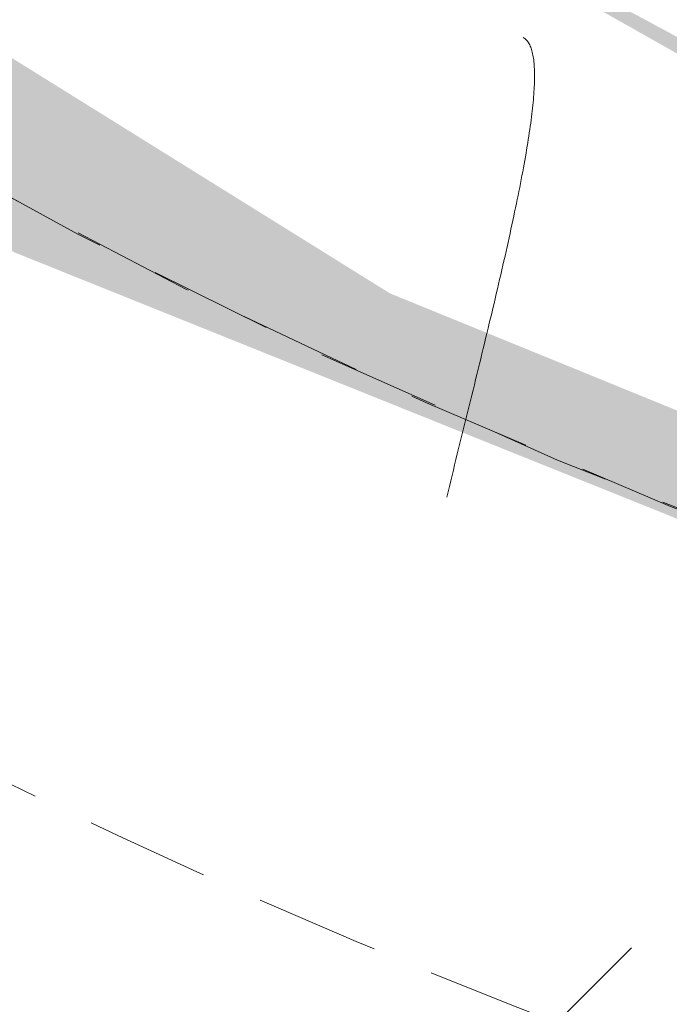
# Model space of a CAD drawing. Header units: millimetres. Extents: x 16156 to 91527, y 4646 to 113494.
# Tile 122 of 210: x 29954 to 29979, y 71978 to 72016. Entities that reach past the tile are written whole.
import ezdxf

# ---------------------------------------------------------------- set-up
doc = ezdxf.new("R2010")
doc.units = ezdxf.units.MM
doc.linetypes.add('ARC Demolished', pattern=[7.14375, 4.7625, -2.38125])
for name, color, linetype, lineweight in [('A--AR9__AlgVoorz', 1, 'Continuous', 9), ('A--L74__VasteSanitaireVoorz', 1, 'ARC Demolished', 9), ('A--L82__LosseGebruikersInvent', 1, 'ARC Demolished', 9)]:
    doc.layers.add(name, color=color, linetype=linetype, lineweight=lineweight)
pattern_1 = [(45, (0, 0), (-212.132, 212.132), [])]
pattern_2 = [(135, (72233.56, -30074.26), (-212.132, -212.132), [])]

# ---------------------------------------------------------------- blocks, each defined once
blk = doc.blocks.new('FP_189-AB-Begane grond - slooptekening')
at = {"layer": 'A--L74__VasteSanitaireVoorz', "color": 240, "linetype": 'Continuous'}
for p, q in [((218.994, -100.338), (219.04, -100.321)), ((218.994, -100.338), (219.04, -100.321)), ((219.04, -100.321), (219.088, -100.305)), ((219.04, -100.321), (219.088, -100.305)), ((219.088, -100.305), (219.138, -100.29)), ((219.088, -100.305), (219.138, -100.29)), ((219.138, -100.29), (219.191, -100.276)), ((219.138, -100.29), (219.191, -100.276)), ((219.191, -100.276), (219.246, -100.263)), ((219.191, -100.276), (219.246, -100.263)), ((219.246, -100.263), (219.303, -100.252)), ((219.246, -100.263), (219.303, -100.252)), ((219.303, -100.252), (219.362, -100.241)), ((219.303, -100.252), (219.362, -100.241)), ((219.362, -100.241), (219.424, -100.231)), ((219.362, -100.241), (219.424, -100.231)), ((219.424, -100.231), (219.488, -100.223)), ((219.424, -100.231), (219.488, -100.223)), ((219.488, -100.223), (219.554, -100.215)), ((219.488, -100.223), (219.554, -100.215)), ((219.554, -100.215), (219.623, -100.209)), ((219.554, -100.215), (219.623, -100.209)), ((219.623, -100.209), (219.694, -100.203)), ((219.623, -100.209), (219.694, -100.203)), ((219.694, -100.203), (219.767, -100.198)), ((219.694, -100.203), (219.767, -100.198)), ((219.767, -100.198), (219.842, -100.195)), ((219.767, -100.198), (219.842, -100.195)), ((219.842, -100.195), (219.919, -100.192)), ((219.842, -100.195), (219.919, -100.192)), ((219.919, -100.192), (219.999, -100.19)), ((219.919, -100.192), (219.999, -100.19)), ((219.999, -100.19), (220.081, -100.19)), ((219.999, -100.19), (220.081, -100.19)), ((220.081, -100.19), (220.165, -100.19)), ((220.081, -100.19), (220.165, -100.19)), ((220.165, -100.19), (220.251, -100.191)), ((220.165, -100.19), (220.251, -100.191)), ((220.251, -100.191), (220.339, -100.194)), ((220.251, -100.191), (220.339, -100.194)), ((220.339, -100.194), (220.43, -100.197)), ((220.339, -100.194), (220.43, -100.197)), ((220.43, -100.197), (220.522, -100.201)), ((220.43, -100.197), (220.522, -100.201)), ((220.522, -100.201), (220.617, -100.206)), ((220.522, -100.201), (220.617, -100.206)), ((220.617, -100.206), (220.714, -100.212)), ((220.617, -100.206), (220.714, -100.212)), ((220.714, -100.212), (220.813, -100.219)), ((220.714, -100.212), (220.813, -100.219)), ((220.813, -100.219), (220.914, -100.227)), ((220.813, -100.219), (220.914, -100.227)), ((220.914, -100.227), (221.017, -100.236)), ((220.914, -100.227), (221.017, -100.236)), ((221.017, -100.236), (221.123, -100.245)), ((221.017, -100.236), (221.123, -100.245)), ((221.123, -100.245), (221.23, -100.256)), ((221.123, -100.245), (221.23, -100.256)), ((221.23, -100.256), (221.339, -100.267)), ((221.23, -100.256), (221.339, -100.267)), ((221.339, -100.267), (221.451, -100.28)), ((221.339, -100.267), (221.451, -100.28)), ((221.451, -100.28), (221.564, -100.293)), ((221.451, -100.28), (221.564, -100.293)), ((221.564, -100.293), (221.68, -100.307)), ((221.564, -100.293), (221.68, -100.307)), ((221.68, -100.307), (221.797, -100.322)), ((221.68, -100.307), (221.797, -100.322)), ((221.797, -100.322), (221.917, -100.338)), ((221.797, -100.322), (221.917, -100.338)), ((218.626, -100.622), (218.644, -100.593)), ((218.626, -100.622), (218.644, -100.593)), ((218.644, -100.593), (218.664, -100.564)), ((218.644, -100.593), (218.664, -100.564)), ((218.664, -100.564), (218.687, -100.537)), ((218.664, -100.564), (218.687, -100.537)), ((218.687, -100.537), (218.712, -100.51)), ((218.687, -100.537), (218.712, -100.51)), ((218.712, -100.51), (218.739, -100.485)), ((218.712, -100.51), (218.739, -100.485)), ((218.739, -100.485), (218.768, -100.461)), ((218.739, -100.485), (218.768, -100.461)), ((218.768, -100.461), (218.8, -100.438)), ((218.768, -100.461), (218.8, -100.438)), ((218.8, -100.438), (218.834, -100.416)), ((218.8, -100.438), (218.834, -100.416)), ((218.834, -100.416), (218.871, -100.394)), ((218.834, -100.416), (218.871, -100.394)), ((218.871, -100.394), (218.91, -100.374)), ((218.871, -100.394), (218.91, -100.374)), ((218.91, -100.374), (218.951, -100.355)), ((218.91, -100.374), (218.951, -100.355)), ((218.951, -100.355), (218.994, -100.338)), ((218.951, -100.355), (218.994, -100.338)), ((221.917, -100.338), (222.038, -100.355)), ((221.917, -100.338), (222.038, -100.355)), ((222.038, -100.355), (222.162, -100.372)), ((222.038, -100.355), (222.162, -100.372)), ((222.162, -100.372), (222.287, -100.391)), ((222.162, -100.372), (222.287, -100.391)), ((222.287, -100.391), (222.414, -100.41)), ((222.287, -100.391), (222.414, -100.41)), ((222.414, -100.41), (222.543, -100.43)), ((222.414, -100.41), (222.543, -100.43)), ((222.543, -100.43), (222.674, -100.451)), ((222.543, -100.43), (222.674, -100.451)), ((222.674, -100.451), (222.807, -100.472)), ((222.674, -100.451), (222.807, -100.472)), ((222.807, -100.472), (222.942, -100.495)), ((222.807, -100.472), (222.942, -100.495)), ((222.942, -100.495), (223.078, -100.518)), ((222.942, -100.495), (223.078, -100.518)), ((223.078, -100.518), (223.216, -100.542)), ((223.078, -100.518), (223.216, -100.542)), ((223.216, -100.542), (223.357, -100.567)), ((223.216, -100.542), (223.357, -100.567)), ((223.357, -100.567), (223.498, -100.592)), ((223.357, -100.567), (223.498, -100.592)), ((223.498, -100.592), (223.642, -100.619)), ((223.498, -100.592), (223.642, -100.619)), ((223.642, -100.619), (223.787, -100.646)), ((223.642, -100.619), (223.787, -100.646)), ((223.787, -100.646), (223.935, -100.673)), ((223.787, -100.646), (223.935, -100.673)), ((223.935, -100.673), (224.083, -100.702)), ((223.935, -100.673), (224.083, -100.702)), ((224.083, -100.702), (224.234, -100.731)), ((224.083, -100.702), (224.234, -100.731)), ((224.234, -100.731), (224.386, -100.761)), ((224.234, -100.731), (224.386, -100.761)), ((224.386, -100.761), (224.54, -100.791)), ((224.386, -100.761), (224.54, -100.791)), ((224.54, -100.791), (224.695, -100.823)), ((224.54, -100.791), (224.695, -100.823)), ((224.695, -100.823), (224.852, -100.854)), ((224.695, -100.823), (224.852, -100.854)), ((224.852, -100.854), (225.011, -100.887)), ((224.852, -100.854), (225.011, -100.887)), ((225.011, -100.887), (225.171, -100.92)), ((225.011, -100.887), (225.171, -100.92)), ((225.171, -100.92), (225.333, -100.954)), ((225.171, -100.92), (225.333, -100.954)), ((225.333, -100.954), (225.496, -100.988)), ((225.333, -100.954), (225.496, -100.988)), ((225.496, -100.988), (225.661, -101.024)), ((225.496, -100.988), (225.661, -101.024)), ((225.661, -101.024), (225.827, -101.059)), ((225.661, -101.024), (225.827, -101.059)), ((225.827, -101.059), (225.994, -101.096)), ((225.827, -101.059), (225.994, -101.096)), ((225.994, -101.096), (226.163, -101.132)), ((225.994, -101.096), (226.163, -101.132)), ((226.163, -101.132), (226.334, -101.17)), ((226.163, -101.132), (226.334, -101.17)), ((226.334, -101.17), (226.506, -101.208)), ((226.334, -101.17), (226.506, -101.208)), ((226.506, -101.208), (226.679, -101.246)), ((226.506, -101.208), (226.679, -101.246)), ((226.679, -101.246), (226.853, -101.286)), ((226.679, -101.246), (226.853, -101.286)), ((226.853, -101.286), (227.029, -101.325)), ((226.853, -101.286), (227.029, -101.325)), ((227.029, -101.325), (227.206, -101.365)), ((227.029, -101.325), (227.206, -101.365)), ((227.206, -101.365), (227.385, -101.406)), ((227.206, -101.365), (227.385, -101.406)), ((227.385, -101.406), (227.564, -101.447)), ((227.385, -101.406), (227.564, -101.447)), ((227.564, -101.447), (227.745, -101.489)), ((227.564, -101.447), (227.745, -101.489)), ((227.745, -101.489), (227.927, -101.531)), ((227.745, -101.489), (227.927, -101.531)), ((227.927, -101.531), (228.11, -101.573)), ((227.927, -101.531), (228.11, -101.573)), ((228.11, -101.573), (228.295, -101.616)), ((228.11, -101.573), (228.295, -101.616)), ((228.295, -101.616), (228.48, -101.66)), ((228.295, -101.616), (228.48, -101.66)), ((228.48, -101.66), (228.667, -101.704)), ((228.48, -101.66), (228.667, -101.704)), ((228.667, -101.704), (228.854, -101.748)), ((228.667, -101.704), (228.854, -101.748)), ((228.854, -101.748), (229.043, -101.793)), ((228.854, -101.748), (229.043, -101.793)), ((229.043, -101.793), (229.232, -101.838)), ((229.043, -101.793), (229.232, -101.838)), ((229.232, -101.838), (229.423, -101.883)), ((229.232, -101.838), (229.423, -101.883)), ((229.423, -101.883), (229.615, -101.929)), ((229.423, -101.883), (229.615, -101.929)), ((229.615, -101.929), (229.807, -101.975)), ((229.615, -101.929), (229.807, -101.975)), ((229.807, -101.975), (230.001, -102.022)), ((229.807, -101.975), (230.001, -102.022)), ((230.001, -102.022), (230.195, -102.069)), ((230.001, -102.022), (230.195, -102.069)), ((230.195, -102.069), (230.39, -102.116)), ((230.195, -102.069), (230.39, -102.116)), ((230.39, -102.116), (230.586, -102.164)), ((230.39, -102.116), (230.586, -102.164)), ((230.586, -102.164), (230.783, -102.211)), ((230.586, -102.164), (230.783, -102.211)), ((230.783, -102.211), (230.981, -102.259)), ((230.783, -102.211), (230.981, -102.259)), ((230.981, -102.259), (231.179, -102.308)), ((230.981, -102.259), (231.179, -102.308)), ((231.179, -102.308), (231.378, -102.356)), ((231.179, -102.308), (231.378, -102.356)), ((231.378, -102.356), (231.578, -102.405)), ((231.378, -102.356), (231.578, -102.405)), ((231.578, -102.405), (231.778, -102.454)), ((231.578, -102.405), (231.778, -102.454)), ((231.778, -102.454), (231.979, -102.504)), ((231.778, -102.454), (231.979, -102.504)), ((231.979, -102.504), (232.181, -102.553)), ((231.979, -102.504), (232.181, -102.553)), ((232.181, -102.553), (232.383, -102.603)), ((232.181, -102.553), (232.383, -102.603)), ((232.383, -102.603), (232.586, -102.653)), ((232.383, -102.603), (232.586, -102.653)), ((232.586, -102.653), (232.789, -102.703)), ((232.586, -102.653), (232.789, -102.703)), ((232.789, -102.703), (232.993, -102.753)), ((232.789, -102.703), (232.993, -102.753)), ((232.993, -102.753), (233.198, -102.803)), ((232.993, -102.753), (233.198, -102.803)), ((233.198, -102.803), (233.402, -102.854)), ((233.198, -102.803), (233.402, -102.854)), ((233.402, -102.854), (233.608, -102.904)), ((233.402, -102.854), (233.608, -102.904)), ((233.608, -102.904), (233.813, -102.955)), ((233.608, -102.904), (233.813, -102.955)), ((233.813, -102.955), (234.019, -103.006)), ((233.813, -102.955), (234.019, -103.006)), ((234.019, -103.006), (234.225, -103.057)), ((234.019, -103.006), (234.225, -103.057)), ((234.225, -103.057), (234.432, -103.108)), ((234.225, -103.057), (234.432, -103.108)), ((234.432, -103.108), (234.639, -103.159)), ((234.432, -103.108), (234.639, -103.159)), ((234.639, -103.159), (234.846, -103.21)), ((234.639, -103.159), (234.846, -103.21)), ((234.846, -103.21), (235.053, -103.261)), ((234.846, -103.21), (235.053, -103.261)), ((235.053, -103.261), (235.261, -103.312)), ((235.053, -103.261), (235.261, -103.312)), ((235.261, -103.312), (235.468, -103.363)), ((235.261, -103.312), (235.468, -103.363)), ((235.468, -103.363), (235.676, -103.414)), ((235.468, -103.363), (235.676, -103.414)), ((235.676, -103.414), (235.884, -103.465)), ((235.676, -103.414), (235.884, -103.465)), ((235.884, -103.465), (236.092, -103.516)), ((235.884, -103.465), (236.092, -103.516)), ((236.092, -103.516), (236.3, -103.567)), ((236.092, -103.516), (236.3, -103.567))]:
    blk.add_line(p, q, dxfattribs=at)
at = {"layer": 'A--L74__VasteSanitaireVoorz', "flags": 128}
blk.add_lwpolyline([(255, 0), (254.796, -10.197), (254.184, -20.378), (253.166, -30.527), (251.743, -40.626), (249.917, -50.661), (247.691, -60.614), (245.069, -70.471), (242.055, -80.214), (238.654, -89.83), (234.871, -99.302), (230.712, -108.615), (226.184, -117.754), (221.294, -126.704), (216.05, -135.452), (210.461, -143.984), (204.534, -152.285), (198.281, -160.342), (191.71, -168.143), (184.833, -175.675), (177.66, -182.926), (170.203, -189.884), (162.474, -196.538), (154.484, -202.878), (146.248, -208.894), (137.777, -214.575), (129.086, -219.913), (120.189, -224.899), (111.099, -229.526), (101.832, -233.785), (92.401, -237.67), (82.823, -241.175), (73.112, -244.294), (63.285, -247.022), (53.356, -249.355), (43.342, -251.29), (33.258, -252.822), (23.121, -253.95), (12.947, -254.671), (2.753, -254.985), (-7.446, -254.891), (-17.633, -254.39), (-27.792, -253.481), (-37.906, -252.167), (-47.96, -250.449), (-57.937, -248.331), (-67.821, -245.816), (-77.597, -242.907), (-87.248, -239.61), (-96.76, -235.929), (-106.117, -231.871), (-115.305, -227.442), (-124.308, -222.649), (-133.112, -217.5), (-141.703, -212.003), (-150.068, -206.167), (-158.192, -200.001), (-166.064, -193.515), (-173.669, -186.719), (-180.997, -179.625), (-188.035, -172.243), (-194.773, -164.586), (-201.199, -156.665), (-207.303, -148.494), (-213.075, -140.086), (-218.507, -131.453), (-223.589, -122.61), (-228.313, -113.571), (-232.672, -104.35), (-236.659, -94.962), (-240.267, -85.422), (-243.49, -75.746), (-246.325, -65.948), (-248.765, -56.045), (-250.807, -46.052), (-252.448, -35.986), (-253.685, -25.862), (-254.516, -15.696), (-254.941, -5.506), (-255, 0)], dxfattribs=at)
blk = doc.blocks.new('FP_191-AB-Begane grond - slooptekening')
at = {"layer": 'A--L74__VasteSanitaireVoorz', "flags": 128}
blk.add_lwpolyline([(-255, 0), (-254.796, -10.197), (-254.184, -20.378), (-253.166, -30.527), (-251.743, -40.626), (-249.917, -50.661), (-247.691, -60.614), (-245.069, -70.471), (-242.055, -80.214), (-238.654, -89.83), (-234.871, -99.302), (-230.712, -108.615), (-226.184, -117.754), (-221.294, -126.704), (-216.05, -135.452), (-210.461, -143.984), (-204.534, -152.285), (-198.281, -160.342), (-191.71, -168.143), (-184.833, -175.675), (-177.66, -182.926), (-170.203, -189.884), (-162.474, -196.538), (-154.484, -202.878), (-146.248, -208.894), (-137.777, -214.575), (-129.086, -219.913), (-120.189, -224.899), (-111.099, -229.526), (-101.832, -233.785), (-92.401, -237.67), (-82.823, -241.175), (-73.112, -244.294), (-63.285, -247.022), (-53.356, -249.355), (-43.342, -251.29), (-33.258, -252.822), (-23.121, -253.95), (-12.947, -254.671), (-2.753, -254.985), (7.446, -254.891), (17.633, -254.39), (27.792, -253.481), (37.906, -252.167), (47.96, -250.449), (57.937, -248.331), (67.821, -245.816), (77.597, -242.907), (87.248, -239.61), (96.76, -235.929), (106.117, -231.871), (115.305, -227.442), (124.308, -222.649), (133.112, -217.5), (141.703, -212.003), (150.068, -206.167), (158.192, -200.001), (166.064, -193.515), (173.669, -186.719), (180.997, -179.625), (188.035, -172.243), (194.773, -164.586), (201.199, -156.665), (207.303, -148.494), (213.075, -140.086), (218.507, -131.453), (223.589, -122.61), (228.313, -113.571), (232.672, -104.35), (236.659, -94.962), (240.267, -85.422), (243.49, -75.746), (246.325, -65.948), (248.765, -56.045), (250.807, -46.052), (252.448, -35.986), (253.685, -25.862), (254.516, -15.696), (254.941, -5.506), (255, 0)], dxfattribs=at)
blk = doc.blocks.new('74_PF_Sink Kitchen Round - Sink Kitchen Round-V187-AB-Begane grond - slooptekening')
at = {"layer": 'A--L74__VasteSanitaireVoorz'}
h = blk.add_hatch(dxfattribs=at)
h.set_pattern_fill('FP_33', color=256, style=0, pattern_type=2)
h.set_pattern_definition(pattern_2)
h.paths.add_polyline_path([(275, 0), (258, 0), (242.828, -82.985), (222.48, -127.827), (183.73, -179.409), (145.113, -211.728), (95.933, -238.157), (57.102, -250.181), (0, -256.587), (-34.895, -254.902), (-104.318, -234.424), (-159.852, -201.019), (-189.268, -173.26), (-222.48, -127.827), (-247.551, -68.448), (-254.425, -34.01), (-258, 0), (-275, 0), (-268.991, -57.176), (-233.737, -142.143), (-206.499, -179.389), (-159.852, -221.917), (-129, -241.941), (-79.726, -262.657), (-26.968, -273.494), (60.865, -266.666), (101.963, -253.979), (146.52, -231.603), (202.59, -183.73), (233.737, -142.143), (254.438, -101.963), (269.716, -50.274)])
h = blk.add_hatch(dxfattribs=at)
h.set_pattern_fill('FP_33', color=256, style=0, pattern_type=2)
h.set_pattern_definition(pattern_2)
h.paths.add_polyline_path([(275, 0), (258, 0), (242.828, -82.985), (222.48, -127.827), (183.73, -179.409), (145.113, -211.728), (95.933, -238.157), (57.102, -250.181), (0, -256.587), (-34.895, -254.902), (-104.318, -234.424), (-159.852, -201.019), (-189.268, -173.26), (-222.48, -127.827), (-247.551, -68.448), (-254.425, -34.01), (-258, 0), (-275, 0), (-268.991, -57.176), (-233.737, -142.143), (-206.499, -179.389), (-159.852, -221.917), (-129, -241.941), (-79.726, -262.657), (-26.968, -273.494), (60.865, -266.666), (101.963, -253.979), (146.52, -231.603), (202.59, -183.73), (233.737, -142.143), (254.438, -101.963), (269.716, -50.274)])
blk.add_arc((0, 0), 275, 180, 360, dxfattribs=at)
for name in ['FP_189-AB-Begane grond - slooptekening', 'FP_191-AB-Begane grond - slooptekening']:
    blk.add_blockref(name, (0, 0), dxfattribs=at)

msp = doc.modelspace()

# ---------------------------------------------------------------- hatches: boundary and pattern name
at = {"layer": 'A--AR9__AlgVoorz'}
h = msp.add_hatch(color=7, dxfattribs=at)
h.paths.add_polyline_path([(24712.258, 67643.444), (24717.258, 67688.444), (24802.258, 67688.444), (24802.258, 67643.444), (24717.258, 67643.444)])
h.paths.add_polyline_path([(26468.258, 67643.444), (26473.258, 67688.444), (26558.258, 67688.444), (26558.258, 67643.444), (26473.258, 67643.444)])
h.paths.add_polyline_path([(28224.258, 67643.444), (28229.258, 67688.444), (28314.258, 67688.444), (28314.258, 67643.444), (28229.258, 67643.444)])
h.paths.add_polyline_path([(22452.258, 67638.444), (30294.258, 67638.444), (30294.258, 67723.444), (30374.258, 67723.444), (30374.258, 74188.444), (22352.258, 74188.444), (22352.258, 73814.444), (22382.258, 73814.444), (22382.258, 72598.454), (22352.258, 72598.454), (22352.258, 71818.444), (22382.258, 71818.444), (22382.258, 70602.454), (22352.258, 70602.454), (22352.258, 70321.444), (22452.258, 70321.444), (22452.258, 70221.444), (22352.258, 70221.444), (22352.258, 67638.444), (22366.971, 67638.444)])
h.paths.add_polyline_path([(30304.258, 67638.444), (30374.258, 67643.444), (30366.363, 67713.444), (30304.258, 67713.444), (30304.258, 67671.067)])
h.paths.add_polyline_path([(23912.258, 67643.444), (23822.258, 67643.444), (23822.258, 67688.444), (23912.258, 67688.444), (23912.258, 67650.444)])
h.paths.add_polyline_path([(27419.258, 67643.444), (27334.258, 67643.444), (27334.258, 67688.444), (27424.258, 67688.444), (27424.258, 67643.444)])
h.paths.add_polyline_path([(25648.258, 67643.444), (25578.258, 67643.444), (25578.258, 67688.444), (25668.258, 67688.444), (25663.258, 67643.444)])
h.paths.add_polyline_path([(28209.258, 67648.444), (27439.258, 67650.444), (27419.258, 67698.444), (27404.258, 67698.444), (27404.258, 67728.444), (28244.258, 67726.444), (28244.258, 67698.444), (28224.258, 67698.444), (28209.258, 67650.444)])
h.paths.add_polyline_path([(24096.035, 67648.444), (23927.258, 67650.444), (23907.258, 67698.444), (23892.258, 67698.444), (23892.258, 67728.444), (24732.258, 67726.444), (24732.258, 67698.444), (24712.258, 67698.444), (24697.258, 67648.444), (24147.508, 67648.444)])
h.paths.add_polyline_path([(25813.274, 67648.444), (25683.258, 67650.444), (25663.258, 67698.444), (25648.258, 67698.444), (25648.258, 67728.444), (26488.258, 67726.444), (26488.258, 67698.444), (26468.258, 67698.444), (26453.258, 67648.444), (25829.758, 67648.444)])
h.paths.add_polyline_path([(30098.091, 67942.772), (30122.49, 67946.485), (30105.119, 67942.797)])
h.paths.add_polyline_path([(30236.793, 67947.445), (30217.787, 68200.819), (30211.632, 68200.819), (30194.729, 68205.348), (30186.884, 68193.882), (30184.709, 68188.445), (30177.212, 68182.012), (30203.787, 68171.541), (30216.846, 68176.07), (30231.88, 68003.758)])
h.paths.add_polyline_path([(30274.258, 67946.445), (30010.827, 67954.368), (29963.289, 67965.903), (29930.231, 67987.225), (29915.446, 68018.295), (29905.574, 68098.689), (29909.273, 68322.332), (29921.051, 68374.979), (29946.804, 68403.647), (29977.533, 68416.543), (30068.305, 68427.045), (30165.613, 68429.444), (30274.258, 68430.444), (30274.258, 68003.758)])
h.paths.add_polyline_path([(30059.706, 67983.053), (30135.306, 67992.761), (30155.39, 68012.861), (30162.457, 68041.472), (30166.396, 68168.744), (30157.061, 68064.296), (30145.281, 68016.664), (30121.059, 67995.431), (30059.706, 67990.553), (29991.783, 67996.955), (29962.215, 68015.671), (29946.804, 68056.117), (29942.988, 68081.644), (29939.293, 68210.661), (29946.804, 68320.773), (29966.881, 68364.172), (30011.871, 68383.657), (30087.206, 68385.615), (30121.059, 68381.459), (30151.901, 68349.167), (30157.492, 68288.071), (30151.704, 68370.159), (30124.852, 68388.043), (30087.598, 68393.105), (30006.096, 68390.207), (29965.976, 68375.152), (29953.346, 68361.748), (29938.323, 68314.676), (29935.175, 68288.071), (29934.743, 68098.689), (29942.988, 68041.862), (29960.454, 68006.892), (29982.129, 67992.586), (30010.827, 67985.805), (30032.206, 67983.774)])
h.paths.add_polyline_path([(30074.258, 68165.445), (30080.211, 68173.195), (30077.101, 68174.527), (30080.211, 68203.78), (30080.211, 68210.661), (30062.758, 68208.363), (30052.042, 68194.397), (30054.339, 68176.945), (30068.305, 68166.228)])
h.paths.add_polyline_path([(28297.625, 68629.002), (28248.758, 68629.002), (28248.758, 68929.002), (28548.758, 68929.002), (28548.758, 68629.002), (28531.124, 68629.002)])
h.paths.add_polyline_path([(24147.508, 68629.002), (24111.486, 68629.002), (24111.486, 68929.002), (24411.486, 68929.002), (24411.486, 68629.002), (24328.151, 68629.002)])
h.paths.add_polyline_path([(22362.258, 70231.444), (22442.258, 70231.444), (22442.258, 70311.444), (22362.258, 70311.444)])
h.paths.add_polyline_path([(30074.258, 70981.134), (29749.258, 70981.134), (29749.258, 73081.134), (30349.258, 73081.134), (30343.974, 70981.134), (30165.613, 70981.134)])
h.paths.add_polyline_path([(29909.697, 71458.539), (29899.642, 71482.131), (29862.53, 71524.314), (29862.53, 71510.935), (29882.527, 71487.276), (29902.291, 71466.372)])
h.paths.add_polyline_path([(30029.301, 71397.108), (29968.507, 71421.922), (29909.697, 71458.539), (29919.01, 71444.897), (29954.051, 71423.504), (30004.037, 71403.408), (30021.966, 71397.879)])
h.paths.add_polyline_path([(30074.258, 71398.308), (30050.076, 71403.653), (30062.182, 71399.219)])
h.paths.add_polyline_path([(30074.258, 71401.241), (30066.358, 71403.653), (30067.183, 71402.389)])
h.paths.add_polyline_path([(30152.977, 71413.228), (30191.369, 71428.436), (30154.024, 71413.661)])
h.paths.add_polyline_path([(30074.258, 71409.133), (30136.016, 71415.834), (30100.817, 71412.051), (30077.317, 71409.469)])
h.paths.add_polyline_path([(30021.855, 71409.747), (30016.961, 71415.517), (29980.484, 71423.504), (29994.285, 71415.517), (30020.966, 71409.892)])
h.paths.add_polyline_path([(30293.234, 71776.31), (30227.04, 71858.089), (30196.641, 71876.006), (30154.207, 71891.297), (30213.173, 71860.727), (30252.006, 71831.259), (30272.425, 71808.416), (30287.113, 71787.883), (30291.609, 71779.383)])
h.paths.add_polyline_path([(30165.621, 71410.277), (30206.765, 71430.605), (30253.668, 71466.653), (30285.986, 71505.27), (30309.258, 71547.359), (30326.506, 71603.002), (30330.845, 71650.383), (30325.173, 71704.033), (30311.759, 71730.727), (30276.84, 71796.903), (30240.09, 71834.394), (30255.116, 71814.53), (30314.186, 71716.792), (30317.796, 71692.962), (30319.513, 71597.195), (30269.895, 71503.863), (30293.239, 71525.118), (30285.986, 71510.37), (30262.885, 71480.543), (30179.196, 71416.94), (30170.886, 71412.861)])
h.paths.add_polyline_path([(29941.49, 71450.106), (29908.877, 71477.747), (29940.82, 71450.634)])
h.paths.add_polyline_path([(29985.359, 71428.65), (29954.586, 71445.238), (29980.994, 71430.326)])
h.paths.add_polyline_path([(29899.059, 71483.523), (29881.04, 71513.452), (29893.286, 71491.63), (29898.22, 71484.7)])
h.paths.add_polyline_path([(29868.453, 71528.206), (29849.091, 71567.591), (29865.244, 71534.424)])
h.paths.add_polyline_path([(29845.381, 71576.249), (29839.258, 71615.612), (29845.15, 71577.479)])
h.paths.add_polyline_path([(29824.307, 71592.196), (29827.998, 71696.508), (29854.95, 71772.294), (29877.749, 71810.236), (29844.275, 71764.676), (29821.532, 71695.512), (29817.671, 71677.351), (29823.032, 71598.197)])
h.paths.add_polyline_path([(29827.265, 71678.709), (29833.524, 71696.508), (29827.282, 71679.128)])
h.paths.add_polyline_path([(29862.53, 71775.262), (29944.544, 71862.111), (29988.624, 71888.581), (29913.832, 71844.714), (29886.131, 71809.261), (29862.659, 71775.448)])
h.paths.add_polyline_path([(29899.581, 71817.217), (29921.434, 71830.334), (29899.559, 71817.219)])
h.paths.add_polyline_path([(29986.324, 71875.334), (30001.676, 71879.491), (29986.24, 71875.362)])
h.paths.add_polyline_path([(30163.307, 71875.672), (30112.614, 71891.355), (30120.695, 71885.045), (30136.016, 71878.508), (30162.146, 71875.792)])
h.paths.add_polyline_path([(29967.496, 71877.051), (29988.624, 71880.331), (29968.057, 71877.262)])
h.paths.add_polyline_path([(30129.698, 71919.556), (30127.908, 71920.099), (30128.315, 71919.701)])
h.paths.add_polyline_path([(29909.697, 72041.718), (29899.642, 72065.31), (29862.53, 72107.492), (29862.53, 72094.114), (29882.527, 72070.455), (29902.291, 72049.551)])
h.paths.add_polyline_path([(30029.301, 71980.287), (29968.507, 72005.101), (29909.697, 72041.718), (29919.01, 72028.076), (29954.051, 72006.683), (30004.037, 71986.587), (30020.617, 71981.2)])
h.paths.add_polyline_path([(30074.258, 71984.42), (30066.358, 71986.832), (30067.183, 71985.568)])
h.paths.add_polyline_path([(30074.258, 71981.487), (30050.076, 71986.832), (30062.985, 71982.337)])
h.paths.add_polyline_path([(30152.977, 71996.407), (30191.369, 72011.615), (30154.024, 71996.84)])
h.paths.add_polyline_path([(30074.258, 71992.312), (30136.016, 71999.013), (30100.817, 71995.23), (30077.317, 71992.648)])
h.paths.add_polyline_path([(30021.855, 71992.926), (30017.317, 71998.562), (29980.484, 72006.683), (29988.624, 72000.287), (30020.966, 71993.071)])
h.paths.add_polyline_path([(30293.234, 72359.489), (30227.04, 72441.268), (30196.641, 72459.185), (30154.207, 72474.476), (30213.173, 72443.906), (30250.418, 72417.292), (30268.712, 72394.738), (30287.113, 72371.062), (30292.637, 72360.619)])
h.paths.add_polyline_path([(30165.621, 71993.456), (30206.765, 72013.784), (30253.668, 72049.832), (30285.986, 72088.449), (30309.73, 72131.599), (30326.506, 72186.181), (30330.845, 72233.562), (30323.341, 72295.833), (30311.759, 72313.906), (30276.84, 72380.082), (30240.09, 72417.573), (30255.116, 72397.709), (30314.186, 72299.971), (30318.557, 72268.457), (30319.513, 72180.374), (30269.895, 72087.042), (30293.239, 72108.297), (30285.986, 72093.549), (30264.119, 72064.816), (30179.196, 72000.119), (30170.886, 71996.04)])
h.paths.add_polyline_path([(29941.49, 72033.285), (29908.877, 72060.926), (29940.82, 72033.813)])
h.paths.add_polyline_path([(29985.359, 72011.828), (29954.586, 72028.417), (29980.994, 72013.505)])
h.paths.add_polyline_path([(29899.059, 72066.701), (29881.04, 72096.631), (29893.286, 72074.809), (29898.22, 72067.879)])
h.paths.add_polyline_path([(29868.453, 72111.385), (29849.091, 72150.77), (29865.244, 72117.603)])
h.paths.add_polyline_path([(29845.381, 72159.428), (29837.232, 72204.817), (29845.15, 72160.658)])
h.paths.add_polyline_path([(29824.307, 72175.375), (29827.998, 72279.687), (29854.95, 72355.473), (29877.749, 72393.414), (29844.275, 72347.855), (29821.532, 72278.691), (29817.671, 72233.562), (29824.077, 72176.46)])
h.paths.add_polyline_path([(29827.265, 72261.888), (29833.524, 72279.687), (29827.282, 72262.307)])
h.paths.add_polyline_path([(29862.53, 72358.43), (29933.246, 72436.387), (29988.624, 72471.76), (29913.832, 72427.893), (29886.131, 72392.44), (29862.659, 72358.627)])
h.paths.add_polyline_path([(29899.581, 72400.396), (29921.434, 72413.513), (29899.559, 72400.398)])
h.paths.add_polyline_path([(29986.324, 72458.513), (30001.676, 72462.67), (29986.24, 72458.541)])
h.paths.add_polyline_path([(30163.307, 72458.851), (30112.614, 72474.534), (30120.695, 72468.223), (30136.016, 72461.687), (30162.146, 72458.971)])
h.paths.add_polyline_path([(29967.496, 72460.23), (29988.624, 72463.509), (29968.057, 72460.441)])
h.paths.add_polyline_path([(30129.698, 72502.735), (30127.908, 72503.278), (30128.315, 72502.88)])
at = {"layer": 'A--L82__LosseGebruikersInvent'}
h = msp.add_hatch(dxfattribs=at)
h.set_pattern_fill('FP_2', color=256, style=0, pattern_type=2)
h.set_pattern_definition(pattern_1)
h.paths.add_polyline_path([(30349.258, 71650.383), (30343.974, 71596.733), (30328.325, 71545.145), (30302.912, 71497.601), (30268.712, 71455.929), (30215.419, 71415.517), (30165.613, 71392.105), (30127.908, 71380.667), (30074.258, 71375.383), (30017.082, 71381.392), (29932.115, 71416.646), (29912.617, 71427.903), (29869.893, 71466.372), (29836.101, 71512.883), (29812.718, 71565.403), (29800.765, 71621.638), (29808.326, 71714.701), (29820.279, 71752.346), (29842.655, 71796.903), (29890.528, 71852.973), (29932.115, 71884.12), (29972.295, 71904.821), (30017.082, 71919.374), (30074.258, 71925.383), (30165.613, 71908.661), (30193.107, 71897.175), (30257.988, 71853.638), (30288.247, 71821.034), (30309.258, 71791.293), (30328.325, 71755.621), (30344.388, 71699.83)])
h.paths.add_polyline_path([(30349.258, 72233.562), (30341.73, 72172.513), (30328.325, 72128.324), (30285.986, 72060.155), (30247.665, 72021.834), (30193.107, 71986.77), (30165.613, 71975.284), (30127.908, 71963.846), (30074.258, 71958.562), (30001.382, 71969.673), (29932.115, 71999.825), (29890.528, 72030.972), (29860.217, 72062.87), (29836.101, 72096.062), (29807.592, 72172.697), (29800.765, 72204.817), (29802.072, 72268.457), (29812.718, 72318.542), (29836.101, 72371.062), (29869.893, 72417.573), (29932.115, 72467.299), (29962.405, 72484.787), (30017.082, 72502.553), (30074.258, 72508.562), (30165.613, 72491.84), (30179.496, 72487.629), (30227.04, 72462.216), (30282.11, 72411.692), (30302.912, 72386.344), (30328.325, 72338.8), (30345.821, 72268.457)])
h.paths.add_polyline_path([(29749.258, 70981.134), (30349.258, 70981.134), (30349.258, 73081.134), (29749.258, 73081.134), (29749.258, 71131.204)])
h = msp.add_hatch(dxfattribs=at)
h.set_pattern_fill('FP_2', color=256, style=0, pattern_type=2)
h.set_pattern_definition(pattern_1)
h.paths.add_polyline_path([(30349.258, 71650.383), (30343.974, 71596.733), (30328.325, 71545.145), (30302.912, 71497.601), (30268.712, 71455.929), (30215.419, 71415.517), (30165.613, 71392.105), (30127.908, 71380.667), (30074.258, 71375.383), (30017.082, 71381.392), (29932.115, 71416.646), (29912.617, 71427.903), (29869.893, 71466.372), (29836.101, 71512.883), (29812.718, 71565.403), (29800.765, 71621.638), (29808.326, 71714.701), (29820.279, 71752.346), (29842.655, 71796.903), (29890.528, 71852.973), (29932.115, 71884.12), (29972.295, 71904.821), (30017.082, 71919.374), (30074.258, 71925.383), (30165.613, 71908.661), (30193.107, 71897.175), (30257.988, 71853.638), (30288.247, 71821.034), (30309.258, 71791.293), (30328.325, 71755.621), (30344.388, 71699.83)])
h.paths.add_polyline_path([(30349.258, 72233.562), (30341.73, 72172.513), (30328.325, 72128.324), (30285.986, 72060.155), (30247.665, 72021.834), (30193.107, 71986.77), (30165.613, 71975.284), (30127.908, 71963.846), (30074.258, 71958.562), (30001.382, 71969.673), (29932.115, 71999.825), (29890.528, 72030.972), (29860.217, 72062.87), (29836.101, 72096.062), (29807.592, 72172.697), (29800.765, 72204.817), (29802.072, 72268.457), (29812.718, 72318.542), (29836.101, 72371.062), (29869.893, 72417.573), (29932.115, 72467.299), (29962.405, 72484.787), (30017.082, 72502.553), (30074.258, 72508.562), (30165.613, 72491.84), (30179.496, 72487.629), (30227.04, 72462.216), (30282.11, 72411.692), (30302.912, 72386.344), (30328.325, 72338.8), (30345.821, 72268.457)])
h.paths.add_polyline_path([(29749.258, 70981.134), (30349.258, 70981.134), (30349.258, 73081.134), (29749.258, 73081.134), (29749.258, 71131.204)])

# ---------------------------------------------------------------- linework, layer by layer
msp.add_arc((30074.258, 72233.562), 275, 90, 270, dxfattribs=at)

# ---------------------------------------------------------------- block references
at = {"layer": 'A--L74__VasteSanitaireVoorz', "rotation": 269.9999999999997}
msp.add_blockref('74_PF_Sink Kitchen Round - Sink Kitchen Round-V187-AB-Begane grond - slooptekening', (30074.258, 72233.562), dxfattribs=at)

doc.saveas('drawing.dxf')
